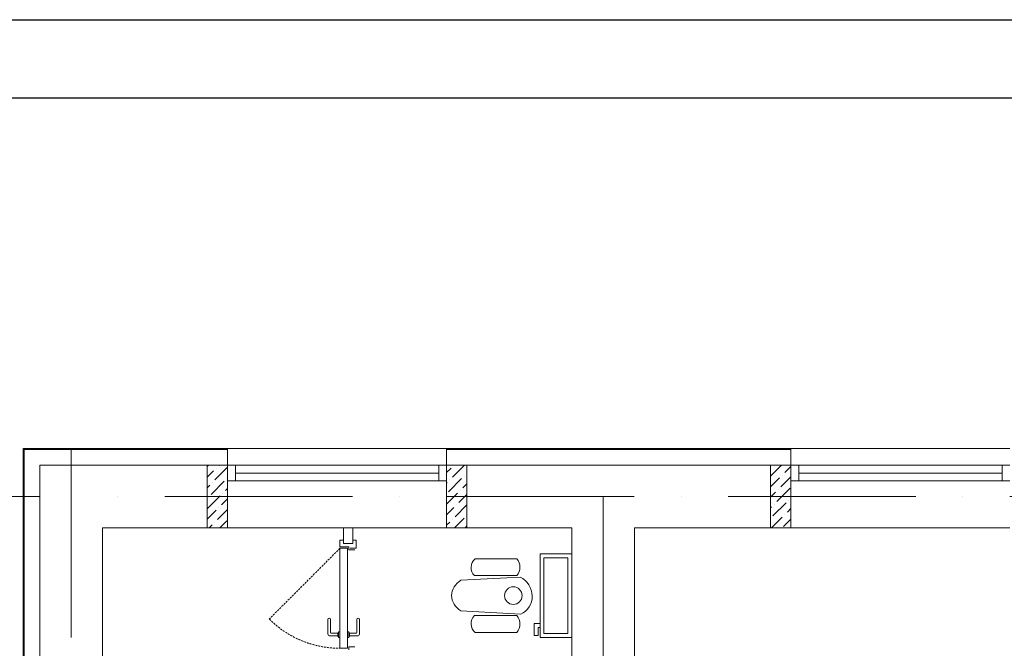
# Model space of a CAD drawing. Header units: millimetres. Extents: x 1114507 to 93926427, y 174473 to 817039.
# Tile 125 of 256: x 1738243 to 1744535, y 494632 to 498648. Entities that reach past the tile are written whole.
import ezdxf

# ---------------------------------------------------------------- set-up
doc = ezdxf.new("R2010")
doc.units = ezdxf.units.MM
doc.linetypes.add('ACAD_ISO10W100', pattern=[18, 12, -3, 0, -3])
doc.linetypes.add('Beruniy Xref$0$DASHED', pattern=[19.05, 12.7, -6.35])
doc.layers.add('kcd_tx', color=7, linetype='Continuous')
doc.layers.add('АСО-стены кирпич 380 мм', color=7, linetype='Continuous', lineweight=35, true_color=0x745739)
doc.layers.add('размеры', color=12, linetype='Continuous', lineweight=15)
doc.layers.add('Сантехника', color=150, linetype='Continuous', lineweight=13)

# ---------------------------------------------------------------- blocks, each defined once
blk = doc.blocks.new('blokqav3mak')
at = {"color": 252, "lineweight": 0, "ltscale": 100}
for p, q in [((1600766.4, 782732.1), (1599459.4, 782732.1)), ((1599459.4, 782732.1), (1599459.4, 775375.1)), ((1600766.4, 782625.1), (1600766.4, 782732.1)), ((1604366.4, 782732.1), (1602166.4, 782732.1)), ((1602166.4, 782625.1), (1602166.4, 782732.1)), ((1604366.4, 782625.1), (1604366.4, 782732.1))]:
    blk.add_line(p, q, dxfattribs=at)
at = {"color": 32, "lineweight": 0, "ltscale": 100}
for p, q in [((1600766.4, 782725.1), (1599466.4, 782725.1)), ((1599466.4, 782725.1), (1599466.4, 775375.1)), ((1604366.4, 782725.1), (1602166.4, 782725.1))]:
    blk.add_line(p, q, dxfattribs=at)
at = {"color": 1, "linetype": 'ACAD_ISO10W100', "lineweight": 0, "ltscale": 100}
for p, q in [((1599766.4, 782725.1), (1599766.4, 766825.1)), ((1626766.4, 782425.1), (1599766.4, 782425.1)), ((1603166.4, 782425.1), (1603166.4, 766825.1))]:
    blk.add_line(p, q, dxfattribs=at)
at = {"lineweight": 0, "ltscale": 100}
for p, q in [((1602166.4, 782732.1), (1600766.4, 782732.1)), ((1605766.4, 782732.1), (1604366.4, 782732.1)), ((1600766.4, 782625.1), (1599566.4, 782625.1)), ((1599566.4, 782625.1), (1599566.4, 775455.1)), ((1600766.4, 782225.1), (1600766.4, 782625.1)), ((1604366.4, 782625.1), (1602166.4, 782625.1)), ((1602166.4, 782225.1), (1602166.4, 782625.1)), ((1604366.4, 782625.1), (1604366.4, 782225.1)), ((1600766.4, 782225.1), (1599966.4, 782225.1)), ((1599966.4, 782225.1), (1599966.4, 775455.1)), ((1602166.4, 782225.1), (1600766.4, 782225.1)), ((1602966.4, 782225.1), (1602166.4, 782225.1)), ((1602966.4, 776325.1), (1602966.4, 782225.1)), ((1604366.4, 782225.1), (1603366.4, 782225.1)), ((1603366.4, 776325.1), (1603366.4, 782225.1)), ((1605766.4, 782225.1), (1604366.4, 782225.1))]:
    blk.add_line(p, q, dxfattribs=at)
at = {"linetype": 'Continuous', "lineweight": 0, "ltscale": 100}
for p, q in [((1600636.4, 782616.6, 0), (1600644.9, 782625.1, 0)), ((1600636.4, 782549.2, 0), (1600677.3, 782590.2, 0)), ((1600685.7, 782531.3, 0), (1600766.4, 782611.9, 0)), ((1600694.1, 782607, 0), (1600694.1, 782607, 0)), ((1600711, 782623.9, 0), (1600712.2, 782625.1, 0)), ((1602166.4, 782578.7, 0), (1602194.7, 782607, 0)), ((1602203.1, 782548.1, 0), (1602280.2, 782625.1, 0)), ((1602211.6, 782623.9, 0), (1602211.6, 782623.9, 0)), ((1602295.8, 782573.3, 0), (1602296.4, 782573.9, 0)), ((1604236.4, 782555.3, 0), (1604306.2, 782625.1, 0)), ((1604327.5, 782579.1, 0), (1604366.4, 782617.9, 0)), ((1600660.5, 782438.6, 0), (1600744.6, 782522.8, 0)), ((1600668.9, 782514.4, 0), (1600668.9, 782514.4, 0)), ((1600761.5, 782539.7, 0), (1600761.5, 782539.7, 0)), ((1602166.4, 782511.3, 0), (1602169.5, 782514.4, 0)), ((1602177.9, 782455.5, 0), (1602262.1, 782539.7, 0)), ((1602186.3, 782531.3, 0), (1602186.3, 782531.3, 0)), ((1602270.5, 782480.7, 0), (1602296.4, 782506.6, 0)), ((1602278.9, 782556.5, 0), (1602278.9, 782556.5, 0)), ((1604236.4, 782487.9, 0), (1604293.8, 782545.4, 0)), ((1604302.2, 782486.5, 0), (1604366.4, 782550.6, 0)), ((1604310.6, 782562.2, 0), (1604310.6, 782562.2, 0)), ((1600636.4, 782481.9, 0), (1600652, 782497.6, 0)), ((1600736.2, 782447.1, 0), (1600736.2, 782447.1, 0)), ((1600753.1, 782463.9, 0), (1600766.4, 782477.2, 0)), ((1602166.4, 782376.6, 0), (1602236.8, 782447.1, 0)), ((1602253.7, 782463.9, 0), (1602253.7, 782463.9, 0)), ((1604236.4, 782420.6, 0), (1604268.5, 782452.8, 0)), ((1604277, 782393.8, 0), (1604361.2, 782478, 0)), ((1604285.4, 782469.6, 0), (1604285.4, 782469.6, 0)), ((1600636.4, 782347.2, 0), (1600719.4, 782430.2, 0)), ((1600643.6, 782421.8, 0), (1600643.6, 782421.8, 0)), ((1600727.8, 782371.3, 0), (1600766.4, 782409.8, 0)), ((1602245.2, 782388.1, 0), (1602296.4, 782439.2, 0)), ((1604251.7, 782301.2, 0), (1604335.9, 782385.4, 0)), ((1604352.7, 782402.3, 0), (1604352.7, 782402.3, 0)), ((1600636.4, 782279.8, 0), (1600694.1, 782337.6, 0)), ((1600702.6, 782278.7, 0), (1600766.4, 782342.5, 0)), ((1600711, 782354.5, 0), (1600711, 782354.5, 0)), ((1602166.4, 782309.2, 0), (1602211.6, 782354.5, 0)), ((1602220, 782295.5, 0), (1602296.4, 782371.9, 0)), ((1602228.4, 782371.3, 0), (1602228.4, 782371.3, 0)), ((1604236.4, 782353.2, 0), (1604243.3, 782360.2, 0)), ((1604260.1, 782377, 0), (1604260.1, 782377, 0)), ((1604344.3, 782326.5, 0), (1604366.4, 782348.5, 0)), ((1600685.7, 782261.8, 0), (1600685.7, 782261.8, 0)), ((1600716.3, 782225.1, 0), (1600761.5, 782270.3, 0)), ((1602166.4, 782241.9, 0), (1602186.3, 782261.8, 0)), ((1602203.1, 782278.7, 0), (1602203.1, 782278.7, 0)), ((1602216.9, 782225.1, 0), (1602278.9, 782287.1, 0)), ((1602295.8, 782303.9, 0), (1602295.8, 782303.9, 0)), ((1604242.9, 782225.1, 0), (1604310.6, 782292.8, 0)), ((1604319.1, 782233.9, 0), (1604366.4, 782281.2, 0)), ((1604327.5, 782309.7, 0), (1604327.5, 782309.7, 0)), ((1600649, 782225.1, 0), (1600668.9, 782245, 0)), ((1602287.3, 782228.2, 0), (1602296.4, 782237.2, 0))]:
    blk.add_line(p, q, dxfattribs=at)
at = {"color": 5, "lineweight": 0}
for p, q in [((1600816.4, 782625.1), (1600766.4, 782625.1)), ((1600766.4, 782625.1), (1600766.4, 782525.1)), ((1602116.4, 782625.1), (1600816.4, 782625.1)), ((1600816.4, 782525.1), (1600816.4, 782625.1)), ((1602116.4, 782575.1), (1600816.4, 782575.1)), ((1602116.4, 782525.1), (1602116.4, 782625.1)), ((1602116.4, 782625.1), (1602166.4, 782625.1)), ((1602166.4, 782625.1), (1602166.4, 782525.1)), ((1604416.4, 782625.1), (1604366.4, 782625.1)), ((1604366.4, 782625.1), (1604366.4, 782525.1)), ((1605716.4, 782625.1), (1604416.4, 782625.1)), ((1604416.4, 782525.1), (1604416.4, 782625.1)), ((1605716.4, 782575.1), (1604416.4, 782575.1)), ((1605716.4, 782525.1), (1605716.4, 782625.1)), ((1605716.4, 782625.1), (1605766.4, 782625.1)), ((1600766.4, 782525.1), (1600816.4, 782525.1)), ((1602116.4, 782525.1), (1600816.4, 782525.1)), ((1602166.4, 782525.1), (1602116.4, 782525.1)), ((1604366.4, 782525.1), (1604416.4, 782525.1)), ((1605716.4, 782525.1), (1604416.4, 782525.1)), ((1605766.4, 782525.1), (1605716.4, 782525.1))]:
    blk.add_line(p, q, dxfattribs=at)
at = {"color": 0, "lineweight": 0}
for p, q in [((1601506.4, 782147), (1601484.5, 782147)), ((1601484.5, 782147), (1601484.5, 782103.2)), ((1601588.2, 782147), (1601566.4, 782147)), ((1601588.2, 782094.5), (1601588.2, 782147)), ((1601484.5, 782103.2), (1601541.4, 782103.2)), ((1601532.6, 782094.5), (1601484.5, 782094.5)), ((1601484.5, 782094.5), (1601484.5, 781455.7)), ((1601506.4, 782125.1), (1601566.4, 782125.1)), ((1601532.6, 781455.7), (1601532.6, 782094.5)), ((1601541.4, 782103.2), (1601541.4, 782085.7)), ((1601541.4, 782085.7), (1601580.7, 782085.7)), ((1601550.1, 782094.5), (1601588.2, 782094.5)), ((1601407.5, 781547.6), (1601407.5, 781639.5)), ((1601425, 781639.5), (1601425, 781556.4)), ((1601592.1, 781639.5), (1601592.1, 781556.4)), ((1601609.6, 781547.6), (1601609.6, 781639.5)), ((1601484.5, 781560.7), (1601475.7, 781560.7)), ((1601475.7, 781560.7), (1601475.7, 781525.7)), ((1601484.5, 781525.7), (1601484.5, 781560.7)), ((1601532.6, 781560.7), (1601541.4, 781560.7)), ((1601541.4, 781560.7), (1601541.4, 781525.7)), ((1601470.5, 781534.5), (1601420.6, 781534.5)), ((1601429.4, 781552), (1601470.5, 781552)), ((1601470.5, 781534.5), (1601470.5, 781552)), ((1601474.9, 781556.4), (1601475.7, 781556.4)), ((1601475.7, 781530.1), (1601474.9, 781530.1)), ((1601475.7, 781525.7), (1601484.5, 781525.7)), ((1601541.4, 781525.7), (1601532.6, 781525.7)), ((1601542.2, 781556.4), (1601541.4, 781556.4)), ((1601541.4, 781530.1), (1601542.2, 781530.1)), ((1601587.7, 781552), (1601546.6, 781552)), ((1601546.6, 781534.5), (1601546.6, 781552)), ((1601546.6, 781534.5), (1601596.4, 781534.5)), ((1601484.5, 781455.7), (1601532.6, 781455.7)), ((1601541.4, 781447), (1601541.4, 781464.5)), ((1601541.4, 781464.5), (1601580.7, 781464.5))]:
    blk.add_line(p, q, dxfattribs=at)
at = {"color": 0, "linetype": 'Beruniy Xref$0$DASHED', "lineweight": 0}
blk.add_line((1601484.5, 782094.5), (1601032.8, 781642.8), dxfattribs=at)
blk.add_arc((1601484.5, 782094.5), 638.7, 225, 270, dxfattribs=at)
at = {"color": 0, "lineweight": 0}
for centre, radius, start, end in [((1601416.3, 781639.5), 8.75, 360, 180), ((1601600.8, 781639.5), 8.75, 360, 180), ((1601420.6, 781547.6), 13.1, 180, 270), ((1601429.4, 781556.4), 4.37, 180, 270), ((1601474.9, 781552), 4.37, 90, 180), ((1601474.9, 781534.5), 4.37, 180, 270), ((1601542.2, 781552), 4.37, 360, 90), ((1601542.2, 781534.5), 4.37, 270, 360), ((1601587.7, 781556.4), 4.37, 270, 360), ((1601596.4, 781547.6), 13.1, 270, 360)]:
    blk.add_arc(centre, radius, start, end, dxfattribs=at)
at = {"layer": 'kcd_tx', "color": 152, "lineweight": 0, "ltscale": 100}
for q in [(1594939.3, 782425.1), (1595864.5, 782425.1)]:
    blk.add_line((1599566.4, 782425.1), q, dxfattribs=at)
at = {"layer": 'АСО-стены кирпич 380 мм', "color": 5, "lineweight": 0}
for p, q in [((1601506.4, 782125.1), (1601506.4, 782225.2)), ((1601566.4, 782225.2), (1601566.4, 782125.1)), ((1601566.4, 782125.1), (1601506.4, 782125.1))]:
    blk.add_line(p, q, dxfattribs=at)
at = {"layer": 'размеры', "lineweight": 0, "ltscale": 5}
for p, q in [((1600636.4, 782625.1), (1600766.4, 782625.1)), ((1600636.4, 782225.1), (1600636.4, 782625.1)), ((1600766.4, 782625.1), (1600766.4, 782225.1)), ((1602166.4, 782625.1), (1602296.4, 782625.1)), ((1602166.4, 782225.1), (1602166.4, 782625.1)), ((1602296.4, 782625.1), (1602296.4, 782225.1)), ((1604366.4, 782625.1), (1604236.4, 782625.1)), ((1604236.4, 782625.1), (1604236.4, 782225.1)), ((1604366.4, 782225.1), (1604366.4, 782625.1)), ((1600766.4, 782225.1), (1600636.4, 782225.1)), ((1602296.4, 782225.1), (1602166.4, 782225.1)), ((1604236.4, 782225.1), (1604366.4, 782225.1))]:
    blk.add_line(p, q, dxfattribs=at)
at = {"layer": 'Сантехника', "lineweight": 0}
for p, q in [((1602349.6, 782027.9), (1602614.9, 782027.9)), ((1602966.4, 782059.1), (1602763.2, 782059.1)), ((1602763.2, 782059.1), (1602763.2, 781525.7)), ((1602941.4, 782034.1), (1602788.2, 782034.1)), ((1602788.2, 782034.1), (1602788.2, 781550.7)), ((1602941.4, 781550.7), (1602941.4, 782034.1)), ((1602966.4, 781525.7), (1602966.4, 782059.1)), ((1602637, 781910.7), (1602258.2, 781890.4)), ((1602344.2, 781919.8), (1602614.9, 781919.8)), ((1602258.2, 781694.4), (1602639.9, 781673.9)), ((1602344.2, 781664.9), (1602614.9, 781664.9)), ((1602763.2, 781614.6), (1602725.1, 781614.6)), ((1602725.1, 781614.6), (1602725.1, 781538.4)), ((1602750.5, 781538.4), (1602750.5, 781589.2)), ((1602750.5, 781589.2), (1602763.2, 781589.2)), ((1602349.6, 781556.8), (1602614.9, 781556.8)), ((1602725.1, 781538.4), (1602750.5, 781538.4)), ((1602763.2, 781525.7), (1602966.4, 781525.7)), ((1602788.2, 781550.7), (1602941.4, 781550.7))]:
    blk.add_line(p, q, dxfattribs=at)
blk.add_circle((1602592.7, 781792.4), 56.3, dxfattribs=at)
for centre, radius, start, end in [((1602393.8, 781971.5), 71.6, 128.08271, 226.17272), ((1602553.1, 781973.9), 82.1, 318.78504, 41.14502), ((1602393.8, 781613.2), 71.6, 133.82728, 231.91729), ((1602553.1, 781610.8), 82.1, 318.85498, 41.21496)]:
    blk.add_arc(centre, radius, start, end, dxfattribs=at)
at = {"layer": 'Сантехника', "lineweight": 0, "extrusion": (0, 0, -1)}
for centre, major_axis, ratio, start_param, end_param in [((1602336, 781792.4), (138, 0), 0.859529, 2.169462, 4.113723), ((1602585.4, 781793.7), (70.6, -111.3), 0.957892, 4.142259, 6.427427)]:
    blk.add_ellipse(centre, major_axis=major_axis, ratio=ratio, start_param=start_param, end_param=end_param, dxfattribs=at)

msp = doc.modelspace()

# ---------------------------------------------------------------- linework, layer by layer
at = {"color": 5, "elevation": 0}
msp.add_lwpolyline([(1730468.7, 498647.8), (1783326.7, 498647.8), (1783326.7, 468947.8), (1730468.7, 468947.8)], close=True, dxfattribs=at)
at = {"color": 5, "lineweight": 30, "elevation": 0}
msp.add_lwpolyline([(1732468.7, 498147.8), (1782826.7, 498147.8), (1782826.7, 469447.8), (1732468.7, 469447.8)], close=True, dxfattribs=at)
at = {"layer": 'Defpoints', "color": 3, "linetype": 'ByBlock', "elevation": 0}
msp.add_lwpolyline([(1730468.7, 498647.8), (1772468.7, 498647.8), (1772468.7, 468947.8), (1730468.7, 468947.8)], close=True, dxfattribs=at)

# ---------------------------------------------------------------- block references
at = {"color": 0}
msp.add_blockref('blokqav3mak', (138804.9, -286823.9), dxfattribs=at)

doc.saveas('drawing.dxf')
